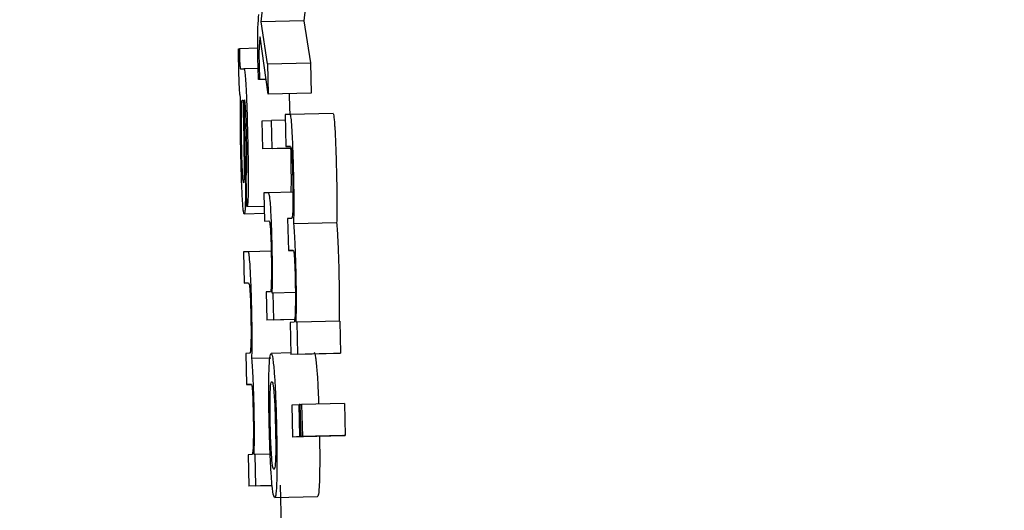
# Model space of a CAD drawing. Header units: inches. Extents: x 170 to 312, y 215 to 248.
# Tile 135 of 256: x 185.4946 to 185.5173, y 243.4704 to 243.4816. Entities that reach past the tile are written whole.
import ezdxf

# ---------------------------------------------------------------- set-up
doc = ezdxf.new("R2010")
doc.units = ezdxf.units.IN
doc.header["$LTSCALE"] = 0.25
doc.header["$MEASUREMENT"] = 0
doc.layers.add('ANNOTATIONS', color=1, linetype='Continuous')
doc.layers.add('MOTOR RH', color=7, linetype='Continuous')
doc.styles.add('ARIAL', font='arial.ttf', dxfattribs={"height": 0.09375})
doc.dimstyles.new('STANDARD$0', dxfattribs={"dimtxt": 0.09375, "dimasz": 0.09375, "dimexe": 0.03125, "dimexo": 0.046875, "dimgap": 0.09, "dimtad": 0, "dimtih": 1, "dimtoh": 1, "dimdec": 4, "dimzin": 0, "dimdsep": 46, "dimtxsty": 'ARIAL', "dimcen": 0.09, "dimadec": 0, "dimazin": 0, "dimtfac": 1, "dimtdec": 4, "dimtofl": 0, "dimtmove": 0, "dimatfit": 1, "dimfxl": 1, "dimtolj": 1, "dimtzin": 0, "dimarcsym": 0})

# ---------------------------------------------------------------- blocks, each defined once
blk = doc.blocks.new('*D24')
at = {"layer": 'ANNOTATIONS', "color": 0, "lineweight": -2, "transparency": 16777216}
for p, q in [((185.289705, 244.125047), (187.135668, 244.125047)), ((187.104418, 244.031297), (187.104418, 242.331666)), ((187.104418, 240.197174), (187.104418, 241.896805)), ((186.373893, 240.103424), (187.135668, 240.103424))]:
    blk.add_line(p, q, dxfattribs=at)
at = {"layer": 'ANNOTATIONS', "color": 0, "transparency": 16777216}
for points in [[(187.088793, 244.031297), (187.120043, 244.031297), (187.104418, 244.125047)], [(187.088793, 240.197174), (187.120043, 240.197174), (187.104418, 240.103424)]]:
    blk.add_solid(points, dxfattribs=at)
at = {"layer": 'defpoints', "color": 0, "transparency": 16777216}
for p in [(185.24283, 244.125047), (186.327018, 240.103424), (187.104418, 240.103424)]:
    blk.add_point(p, dxfattribs=at)
at = {"layer": 'ANNOTATIONS', "color": 0, "transparency": 16777216, "insert": (187.104418, 242.114236), "char_height": 0.09375, "attachment_point": 5, "style": 'ARIAL'}
blk.add_mtext('\\A1;OPENING\\PHEIGHT', dxfattribs=at)
blk = doc.blocks.new('*D25')
at = {"layer": 'ANNOTATIONS', "color": 0, "lineweight": -2, "transparency": 16777216}
for p, q in [((185.289705, 244.96103), (187.790657, 244.96103)), ((187.759407, 244.86728), (187.759407, 242.749657)), ((187.759407, 240.197174), (187.759407, 242.314797)), ((187.294237, 240.103424), (187.790657, 240.103424))]:
    blk.add_line(p, q, dxfattribs=at)
at = {"layer": 'ANNOTATIONS', "color": 0, "transparency": 16777216}
for points in [[(187.743782, 244.86728), (187.775032, 244.86728), (187.759407, 244.96103)], [(187.743782, 240.197174), (187.775032, 240.197174), (187.759407, 240.103424)]]:
    blk.add_solid(points, dxfattribs=at)
at = {"layer": 'defpoints', "color": 0, "transparency": 16777216}
for p in [(185.24283, 244.96103), (187.247362, 240.103424), (187.759407, 240.103424)]:
    blk.add_point(p, dxfattribs=at)
at = {"layer": 'ANNOTATIONS', "color": 0, "transparency": 16777216, "insert": (187.759407, 242.532227), "char_height": 0.09375, "attachment_point": 5, "style": 'ARIAL'}
blk.add_mtext('\\A1;TOTAL\\PHEIGHT', dxfattribs=at)

msp = doc.modelspace()

# ---------------------------------------------------------------- linework, layer by layer
at = {"layer": 'MOTOR RH'}
for p, q in [((185.500166, 243.481591), (185.500267, 243.482536)), ((185.50125, 243.482559), (185.501149, 243.481614)), ((185.501149, 243.481614), (185.500166, 243.481591)), ((185.500313, 243.48063), (185.500166, 243.481591)), ((185.501149, 243.481614), (185.501296, 243.480654)), ((185.500329, 243.479933), (185.500139, 243.481249)), ((185.499642, 243.480975), (185.499666, 243.480976)), ((185.500086, 243.480986), (185.499666, 243.480976)), ((185.49969, 243.480513), (185.49977, 243.480516)), ((185.500096, 243.480524), (185.49977, 243.480516)), ((185.500313, 243.48063), (185.501296, 243.480654)), ((185.500313, 243.48063), (185.500329, 243.479933)), ((185.501296, 243.480654), (185.501313, 243.479957)), ((185.50028, 243.480271), (185.500104, 243.480267)), ((185.500128, 243.480268), (185.500104, 243.480267)), ((185.50028, 243.480272), (185.500128, 243.480268)), ((185.501313, 243.479957), (185.500329, 243.479933)), ((185.499728, 243.479795), (185.49975, 243.479796)), ((185.499755, 243.479366), (185.499765, 243.478801)), ((185.499776, 243.479408), (185.499788, 243.478817)), ((185.500834, 243.479468), (185.500716, 243.479462)), ((185.500716, 243.479462), (185.500733, 243.478726)), ((185.501817, 243.479491), (185.500834, 243.479468)), ((185.500187, 243.47932), (185.500402, 243.47933)), ((185.500203, 243.478674), (185.500187, 243.47932)), ((185.500719, 243.479338), (185.500402, 243.47933)), ((185.500417, 243.478683), (185.500402, 243.47933)), ((185.500853, 243.478689), (185.500203, 243.478674)), ((185.500417, 243.478683), (185.500203, 243.478674)), ((185.500417, 243.478683), (185.500852, 243.478694)), ((185.500733, 243.478726), (185.500839, 243.478731)), ((185.50084, 243.478729), (185.500733, 243.478726)), ((185.499839, 243.477348), (185.499822, 243.478066)), ((185.500851, 243.477799), (185.500848, 243.477681)), ((185.500332, 243.477668), (185.500227, 243.477664)), ((185.500227, 243.477664), (185.500242, 243.477017)), ((185.500896, 243.477682), (185.500332, 243.477668)), ((185.499839, 243.477348), (185.500234, 243.477357)), ((185.500238, 243.477187), (185.499777, 243.477176)), ((185.500242, 243.477017), (185.500344, 243.477022)), ((185.500863, 243.477077), (185.500773, 243.477073)), ((185.500773, 243.477073), (185.500791, 243.476337)), ((185.501901, 243.476977), (185.500917, 243.476954)), ((185.499871, 243.476312), (185.499756, 243.476306)), ((185.499756, 243.476306), (185.499773, 243.475588)), ((185.500392, 243.476324), (185.499871, 243.476312)), ((185.500791, 243.476337), (185.500903, 243.476342)), ((185.500903, 243.47634), (185.500791, 243.476337)), ((185.499773, 243.475588), (185.499876, 243.475593)), ((185.499877, 243.475591), (185.499773, 243.475588)), ((185.50038, 243.475393), (185.500282, 243.475388)), ((185.500282, 243.475388), (185.500297, 243.474742)), ((185.500439, 243.475362), (185.50042, 243.475361)), ((185.500951, 243.475374), (185.500439, 243.475362)), ((185.500454, 243.474749), (185.500439, 243.475362)), ((185.500921, 243.474756), (185.500297, 243.474742)), ((185.500454, 243.474749), (185.500297, 243.474742)), ((185.500454, 243.474749), (185.500923, 243.47476)), ((185.500921, 243.474689), (185.50083, 243.474684)), ((185.50083, 243.474684), (185.500848, 243.473948)), ((185.500991, 243.474692), (185.500972, 243.474691)), ((185.501974, 243.474715), (185.500991, 243.474692)), ((185.501008, 243.473956), (185.500991, 243.474692)), ((185.501974, 243.474715), (185.501992, 243.473979)), ((185.4999, 243.47398), (185.499811, 243.473976)), ((185.499811, 243.473976), (185.499829, 243.473258)), ((185.500847, 243.473985), (185.500395, 243.473974)), ((185.501831, 243.473972), (185.500848, 243.473948)), ((185.501008, 243.473956), (185.500848, 243.473948)), ((185.501008, 243.473956), (185.501992, 243.473979)), ((185.501992, 243.473979), (185.501831, 243.473972)), ((185.500388, 243.473869), (185.499953, 243.473859)), ((185.499829, 243.473258), (185.499938, 243.473263)), ((185.499939, 243.47326), (185.499829, 243.473258)), ((185.500876, 243.472791), (185.501036, 243.472798)), ((185.500893, 243.472054), (185.500876, 243.472791)), ((185.501064, 243.472799), (185.501036, 243.472798)), ((185.501054, 243.472062), (185.501036, 243.472798)), ((185.501064, 243.472799), (185.501096, 243.4728)), ((185.501082, 243.472063), (185.501064, 243.472799)), ((185.502079, 243.472824), (185.501096, 243.4728)), ((185.501096, 243.4728), (185.501113, 243.472065)), ((185.502079, 243.472824), (185.502096, 243.472088)), ((185.501877, 243.472078), (185.500893, 243.472054)), ((185.501054, 243.472062), (185.500893, 243.472054)), ((185.501054, 243.472062), (185.502037, 243.472085)), ((185.502065, 243.472087), (185.501082, 243.472063)), ((185.501113, 243.472065), (185.501082, 243.472063)), ((185.501113, 243.472065), (185.502096, 243.472088)), ((185.502037, 243.472085), (185.501877, 243.472078)), ((185.502037, 243.472086), (185.502037, 243.472085)), ((185.502096, 243.472088), (185.502065, 243.472087)), ((185.500373, 243.471661), (185.500024, 243.471652)), ((185.499956, 243.47165), (185.499867, 243.471645)), ((185.499867, 243.471645), (185.499885, 243.470927)), ((185.500024, 243.471652), (185.500005, 243.471652)), ((185.500041, 243.470934), (185.500024, 243.471652)), ((185.500419, 243.47094), (185.499885, 243.470927)), ((185.500041, 243.470934), (185.499885, 243.470927)), ((185.500041, 243.470934), (185.500418, 243.470943)), ((185.5006, 243.470944), (185.500622, 243.469999)), ((185.500475, 243.470665), (185.501458, 243.470688))]:
    msp.add_line(p, q, dxfattribs=at)
for points, knots in [([(185.500086, 243.48128), (185.500087, 243.481341), (185.500093, 243.481567), (185.500104, 243.481679), (185.500112, 243.48176)], [0, 0, 0, 0, 0.269443, 1, 1, 1, 1]), ([(185.50009, 243.480745), (185.500088, 243.480828), (185.500085, 243.480995), (185.500085, 243.481171), (185.500086, 243.481257), (185.500086, 243.48128)], [0, 0, 0, 0, 0.420511, 0.842073, 1, 1, 1, 1]), ([(185.500139, 243.481249), (185.500135, 243.481214), (185.500127, 243.481142), (185.50012, 243.481035), (185.500116, 243.480981)], [0, 0, 0, 0, 0.49822, 1, 1, 1, 1]), ([(185.49965, 243.4805), (185.499649, 243.480561), (185.499646, 243.480721), (185.499643, 243.480878), (185.499642, 243.480975)], [0, 0, 0, 0, 0.38157, 1, 1, 1, 1]), ([(185.499666, 243.480976), (185.499666, 243.480942), (185.499666, 243.480889), (185.499667, 243.480812), (185.499668, 243.480772), (185.499669, 243.480751)], [0, 0, 0, 0, 0.4874402, 0.7417485, 1, 1, 1, 1]), ([(185.500116, 243.480981), (185.500115, 243.480949), (185.500114, 243.480895), (185.500114, 243.480773), (185.500116, 243.480693), (185.500116, 243.480651)], [0, 0, 0, 0, 0.413306, 0.692895, 1, 1, 1, 1]), ([(185.499669, 243.480751), (185.499669, 243.480726), (185.49967, 243.480681), (185.499673, 243.480621), (185.499677, 243.480571), (185.499683, 243.480519), (185.499687, 243.480515), (185.49969, 243.480513)], [0, 0, 0, 0, 0.139571, 0.255966, 0.371698, 0.556552, 1, 1, 1, 1]), ([(185.500104, 243.480267), (185.500101, 243.480345), (185.500096, 243.480503), (185.500092, 243.480664), (185.50009, 243.480745)], [0, 0, 0, 0, 0.498762, 1, 1, 1, 1]), ([(185.499691, 243.479854), (185.499687, 243.479872), (185.499679, 243.479902), (185.499668, 243.480029), (185.49966, 243.48018), (185.499654, 243.480344), (185.499652, 243.480451), (185.49965, 243.4805)], [0, 0, 0, 0, 0.319021, 0.503541, 0.689462, 0.856268, 1, 1, 1, 1]), ([(185.49977, 243.480516), (185.499776, 243.480506), (185.499787, 243.480488), (185.499804, 243.480306), (185.49982, 243.48003), (185.499838, 243.479575), (185.499847, 243.4792), (185.499853, 243.478974)], [0, 0, 0, 0, 0.20816, 0.351389, 0.494889, 0.694219, 1, 1, 1, 1]), ([(185.500116, 243.480651), (185.500117, 243.480624), (185.500118, 243.480571), (185.500121, 243.480491), (185.500123, 243.480439), (185.500123, 243.480413)], [0, 0, 0, 0, 0.337193, 0.667979, 1, 1, 1, 1]), ([(185.500123, 243.480413), (185.500124, 243.480394), (185.500126, 243.480346), (185.500127, 243.480297), (185.500128, 243.480268)], [0, 0, 0, 0, 0.388311, 1, 1, 1, 1]), ([(185.499699, 243.478472), (185.499696, 243.478612), (185.499689, 243.478942), (185.499686, 243.479437), (185.499689, 243.479714), (185.499691, 243.479854)], [0, 0, 0, 0, 0.267146, 0.629588, 1, 1, 1, 1]), ([(185.500806, 243.479945), (185.50081, 243.479855), (185.500817, 243.479705), (185.500821, 243.479536), (185.500823, 243.479467)], [0, 0, 0, 0, 0.593575, 1, 1, 1, 1]), ([(185.499711, 243.479244), (185.499711, 243.479322), (185.49971, 243.479482), (185.499713, 243.479603), (185.499714, 243.479664)], [0, 0, 0, 0, 0.48964, 1, 1, 1, 1]), ([(185.499714, 243.479664), (185.499716, 243.479694), (185.499718, 243.479766), (185.499724, 243.479794), (185.499728, 243.479795), (185.499728, 243.479795)], [0, 0, 0, 0, 0.368549, 0.910282, 1, 1, 1, 1]), ([(185.49975, 243.479796), (185.49975, 243.479728), (185.499751, 243.479589), (185.499753, 243.479441), (185.499755, 243.479366)], [0, 0, 0, 0, 0.495429, 1, 1, 1, 1]), ([(185.499783, 243.479802), (185.499781, 243.479797), (185.499777, 243.479789), (185.499774, 243.479729), (185.499774, 243.47969), (185.499774, 243.479675)], [0, 0, 0, 0, 0.5607002, 0.835671, 1, 1, 1, 1]), ([(185.499774, 243.479675), (185.499774, 243.479651), (185.499774, 243.479602), (185.499775, 243.479511), (185.499776, 243.479445), (185.499776, 243.479408)], [0, 0, 0, 0, 0.30136, 0.603397, 1, 1, 1, 1]), ([(185.499829, 243.47895), (185.499826, 243.479091), (185.49982, 243.479301), (185.49981, 243.479559), (185.499801, 243.479705), (185.499791, 243.47979), (185.499786, 243.479798), (185.499783, 243.479802)], [0, 0, 0, 0, 0.342639, 0.509567, 0.678224, 0.824016, 1, 1, 1, 1]), ([(185.500876, 243.479108), (185.500871, 243.479192), (185.500859, 243.479362), (185.500844, 243.479457), (185.500837, 243.479465), (185.500834, 243.479468)], [0, 0, 0, 0, 0.39448, 0.789652, 1, 1, 1, 1]), ([(185.501817, 243.479491), (185.501823, 243.47948), (185.501834, 243.479459), (185.501849, 243.479294), (185.501857, 243.479164), (185.50186, 243.479131)], [0, 0, 0, 0, 0.425526, 0.853598, 1, 1, 1, 1]), ([(185.49972, 243.478623), (185.499718, 243.478702), (185.499713, 243.478918), (185.499712, 243.479118), (185.499711, 243.479244)], [0, 0, 0, 0, 0.3641032, 1, 1, 1, 1]), ([(185.50186, 243.479131), (185.501864, 243.479055), (185.501874, 243.47887), (185.501886, 243.478537), (185.501893, 243.478296), (185.501895, 243.478193)], [0, 0, 0, 0, 0.287815, 0.699196, 1, 1, 1, 1]), ([(185.499822, 243.478066), (185.499825, 243.478075), (185.499831, 243.478091), (185.499837, 243.478206), (185.499839, 243.47838), (185.499836, 243.478637), (185.499832, 243.478837), (185.499829, 243.47895)], [0, 0, 0, 0, 0.224896, 0.383624, 0.543, 0.741942, 1, 1, 1, 1]), ([(185.499853, 243.478974), (185.499856, 243.478839), (185.499864, 243.478493), (185.499869, 243.47807), (185.499868, 243.477838), (185.499868, 243.477776)], [0, 0, 0, 0, 0.319233, 0.817081, 1, 1, 1, 1]), ([(185.500912, 243.47817), (185.500907, 243.478372), (185.500897, 243.47872), (185.500882, 243.478993), (185.500876, 243.479108)], [0, 0, 0, 0, 0.582423, 1, 1, 1, 1]), ([(185.499765, 243.478801), (185.499767, 243.478675), (185.499771, 243.478463), (185.499774, 243.478205), (185.499773, 243.478097), (185.499773, 243.478059)], [0, 0, 0, 0, 0.486325, 0.816716, 1, 1, 1, 1]), ([(185.499788, 243.478817), (185.499791, 243.478636), (185.499798, 243.478271), (185.499801, 243.477925), (185.499803, 243.47775)], [0, 0, 0, 0, 0.495893, 1, 1, 1, 1]), ([(185.500839, 243.478731), (185.500845, 243.478724), (185.500854, 243.478715), (185.500867, 243.4786), (185.500876, 243.478453), (185.500885, 243.478256), (185.500888, 243.478116), (185.50089, 243.478039)], [0, 0, 0, 0, 0.3323616, 0.5021047, 0.6735022, 0.8202737, 1, 1, 1, 1]), ([(185.500843, 243.478689), (185.500843, 243.478657), (185.500849, 243.478414), (185.500852, 243.478094), (185.500851, 243.477862), (185.500851, 243.477799)], [0, 0, 0, 0, 0.100619, 0.758468, 1, 1, 1, 1]), ([(185.499734, 243.477527), (185.49973, 243.477603), (185.49972, 243.477793), (185.499708, 243.478129), (185.499702, 243.478372), (185.499699, 243.478472)], [0, 0, 0, 0, 0.285318, 0.706036, 1, 1, 1, 1]), ([(185.499738, 243.478095), (185.499735, 243.478165), (185.499727, 243.478326), (185.499722, 243.478516), (185.49972, 243.478623)], [0, 0, 0, 0, 0.437624, 1, 1, 1, 1]), ([(185.499761, 243.477895), (185.499757, 243.477902), (185.499752, 243.477914), (185.499744, 243.478007), (185.49974, 243.478073), (185.499738, 243.478095)], [0, 0, 0, 0, 0.491679, 0.824829, 1, 1, 1, 1]), ([(185.499773, 243.478059), (185.499772, 243.478019), (185.49977, 243.477938), (185.499765, 243.477898), (185.499762, 243.477895), (185.499761, 243.477895)], [0, 0, 0, 0, 0.412585, 0.826285, 1, 1, 1, 1]), ([(185.50089, 243.478039), (185.500892, 243.477943), (185.500896, 243.477751), (185.500897, 243.477522), (185.500895, 243.477408), (185.500894, 243.477362)], [0, 0, 0, 0, 0.373232, 0.7457817, 1, 1, 1, 1]), ([(185.500922, 243.477545), (185.500921, 243.477625), (185.50092, 243.477824), (185.500915, 243.47804), (185.500912, 243.47817)], [0, 0, 0, 0, 0.400589, 1, 1, 1, 1]), ([(185.501895, 243.478193), (185.501897, 243.478107), (185.501902, 243.477892), (185.501904, 243.47769), (185.501905, 243.477569)], [0, 0, 0, 0, 0.3995731, 1, 1, 1, 1]), ([(185.499868, 243.477776), (185.499866, 243.477684), (185.499863, 243.477501), (185.499852, 243.477367), (185.499843, 243.477354), (185.499839, 243.477348)], [0, 0, 0, 0, 0.344061, 0.688312, 1, 1, 1, 1]), ([(185.499803, 243.47775), (185.499803, 243.477688), (185.499803, 243.477518), (185.499799, 243.477401), (185.499797, 243.477327)], [0, 0, 0, 0, 0.371756, 1, 1, 1, 1]), ([(185.500417, 243.476496), (185.500412, 243.476649), (185.500406, 243.476907), (185.500391, 243.477236), (185.500375, 243.477472), (185.500354, 243.477645), (185.50034, 243.477659), (185.500332, 243.477668)], [0, 0, 0, 0, 0.212997, 0.361202, 0.509803, 0.704478, 1, 1, 1, 1]), ([(185.500917, 243.476954), (185.500919, 243.477041), (185.500922, 243.477219), (185.500922, 243.477436), (185.500922, 243.477545)], [0, 0, 0, 0, 0.4945231, 1, 1, 1, 1]), ([(185.501905, 243.477569), (185.501905, 243.477486), (185.501905, 243.477267), (185.501902, 243.477088), (185.501901, 243.476977)], [0, 0, 0, 0, 0.37718, 1, 1, 1, 1]), ([(185.499777, 243.477176), (185.499771, 243.477187), (185.49976, 243.477206), (185.499745, 243.47736), (185.499737, 243.477485), (185.499734, 243.477527)], [0, 0, 0, 0, 0.445945, 0.81271, 1, 1, 1, 1]), ([(185.499797, 243.477327), (185.499795, 243.477291), (185.49979, 243.477195), (185.499782, 243.477184), (185.499777, 243.477176)], [0, 0, 0, 0, 0.37761, 1, 1, 1, 1]), ([(185.500894, 243.477362), (185.500892, 243.477299), (185.500888, 243.477144), (185.500875, 243.477086), (185.500866, 243.47708), (185.500863, 243.477077)], [0, 0, 0, 0, 0.313969, 0.776618, 1, 1, 1, 1]), ([(185.500344, 243.477022), (185.500351, 243.477013), (185.500361, 243.477), (185.500376, 243.476845), (185.500385, 243.476692), (185.500392, 243.476512), (185.500395, 243.476392), (185.500396, 243.476334)], [0, 0, 0, 0, 0.413378, 0.56896, 0.725661, 0.865842, 1, 1, 1, 1]), ([(185.500948, 243.47646), (185.500943, 243.476559), (185.500933, 243.476756), (185.500923, 243.476888), (185.500917, 243.476954)], [0, 0, 0, 0, 0.5035474, 1, 1, 1, 1]), ([(185.501901, 243.476977), (185.501905, 243.476922), (185.501916, 243.476791), (185.501926, 243.476596), (185.501931, 243.476483)], [0, 0, 0, 0, 0.421243, 1, 1, 1, 1]), ([(185.500425, 243.475931), (185.500425, 243.476006), (185.500423, 243.476186), (185.500419, 243.476382), (185.500417, 243.476496)], [0, 0, 0, 0, 0.4161266, 1, 1, 1, 1]), ([(185.500967, 243.475892), (185.500965, 243.475966), (185.50096, 243.476162), (185.500953, 243.476345), (185.500948, 243.47646)], [0, 0, 0, 0, 0.3742204, 1, 1, 1, 1]), ([(185.501931, 243.476483), (185.501934, 243.476416), (185.501941, 243.476236), (185.501947, 243.476039), (185.50195, 243.475916)], [0, 0, 0, 0, 0.374173, 1, 1, 1, 1]), ([(185.499912, 243.475961), (185.499907, 243.476043), (185.499896, 243.476208), (185.499881, 243.476301), (185.499874, 243.476309), (185.499871, 243.476312)], [0, 0, 0, 0, 0.394277, 0.789568, 1, 1, 1, 1]), ([(185.500396, 243.476334), (185.500398, 243.476247), (185.500401, 243.476074), (185.500402, 243.475837), (185.5004, 243.475713), (185.500398, 243.475649)], [0, 0, 0, 0, 0.32428, 0.647973, 1, 1, 1, 1]), ([(185.500903, 243.476342), (185.500907, 243.476337), (185.500914, 243.476328), (185.500925, 243.476231), (185.500933, 243.476102), (185.500941, 243.475923), (185.500944, 243.475793), (185.500946, 243.475719)], [0, 0, 0, 0, 0.303879, 0.475174, 0.648115, 0.796855, 1, 1, 1, 1]), ([(185.499947, 243.475046), (185.499942, 243.475243), (185.499933, 243.475582), (185.499918, 243.475849), (185.499912, 243.475961)], [0, 0, 0, 0, 0.58279, 1, 1, 1, 1]), ([(185.50042, 243.475361), (185.500421, 243.475444), (185.500425, 243.475612), (185.500425, 243.475824), (185.500425, 243.475931)], [0, 0, 0, 0, 0.493511, 1, 1, 1, 1]), ([(185.500972, 243.474691), (185.500974, 243.474897), (185.500978, 243.475213), (185.500972, 243.475668), (185.500968, 243.475853), (185.500967, 243.475892)], [0, 0, 0, 0, 0.595345, 0.915042, 1, 1, 1, 1]), ([(185.50195, 243.475916), (185.501953, 243.475765), (185.50196, 243.475421), (185.501959, 243.475021), (185.501956, 243.474799), (185.501955, 243.474715)], [0, 0, 0, 0, 0.328159, 0.745199, 1, 1, 1, 1]), ([(185.499876, 243.475593), (185.499882, 243.475587), (185.49989, 243.475577), (185.499903, 243.475465), (185.499912, 243.475323), (185.49992, 243.475129), (185.499924, 243.474993), (185.499926, 243.474918)], [0, 0, 0, 0, 0.3323, 0.501956, 0.67331, 0.82035, 1, 1, 1, 1]), ([(185.500398, 243.475649), (185.500396, 243.475563), (185.500392, 243.475423), (185.500383, 243.475401), (185.50038, 243.475393)], [0, 0, 0, 0, 0.610929, 1, 1, 1, 1]), ([(185.500946, 243.475719), (185.500948, 243.475621), (185.500952, 243.475426), (185.500952, 243.475187), (185.500951, 243.475068), (185.50095, 243.475017)], [0, 0, 0, 0, 0.363593, 0.727117, 1, 1, 1, 1]), ([(185.499926, 243.474918), (185.499928, 243.474824), (185.499932, 243.474637), (185.499932, 243.474413), (185.499931, 243.474303), (185.49993, 243.474258)], [0, 0, 0, 0, 0.373163, 0.74641, 1, 1, 1, 1]), ([(185.499957, 243.474437), (185.499956, 243.474515), (185.499955, 243.474709), (185.49995, 243.47492), (185.499947, 243.475046)], [0, 0, 0, 0, 0.403504, 1, 1, 1, 1]), ([(185.50095, 243.475017), (185.500948, 243.474954), (185.500944, 243.474803), (185.500933, 243.474703), (185.500925, 243.474693), (185.500921, 243.474689)], [0, 0, 0, 0, 0.301562, 0.733472, 1, 1, 1, 1]), ([(185.499953, 243.473859), (185.499954, 243.473945), (185.499957, 243.474118), (185.499957, 243.47433), (185.499957, 243.474437)], [0, 0, 0, 0, 0.494425, 1, 1, 1, 1]), ([(185.49993, 243.474258), (185.499928, 243.474196), (185.499923, 243.474044), (185.499911, 243.473989), (185.499903, 243.473982), (185.4999, 243.47398)], [0, 0, 0, 0, 0.314205, 0.776798, 1, 1, 1, 1]), ([(185.500345, 243.473514), (185.500347, 243.473596), (185.500355, 243.473822), (185.500374, 243.473954), (185.500389, 243.473969), (185.500395, 243.473974)], [0, 0, 0, 0, 0.264152, 0.726653, 1, 1, 1, 1]), ([(185.500395, 243.473974), (185.500408, 243.473961), (185.500429, 243.473936), (185.500454, 243.47366), (185.500465, 243.473539)], [0, 0, 0, 0, 0.564857, 1, 1, 1, 1]), ([(185.501378, 243.473998), (185.501391, 243.473984), (185.501413, 243.473961), (185.501437, 243.473683), (185.501448, 243.473563)], [0, 0, 0, 0, 0.564783, 1, 1, 1, 1]), ([(185.499982, 243.473377), (185.499978, 243.473474), (185.499968, 243.473666), (185.499958, 243.473795), (185.499953, 243.473859)], [0, 0, 0, 0, 0.5030359, 1, 1, 1, 1]), ([(185.500351, 243.472317), (185.500347, 243.472489), (185.50034, 243.472835), (185.500339, 243.473249), (185.500343, 243.473439), (185.500345, 243.473514)], [0, 0, 0, 0, 0.374286, 0.750868, 1, 1, 1, 1]), ([(185.500465, 243.473539), (185.500472, 243.473432), (185.500487, 243.473218), (185.500505, 243.472777), (185.500513, 243.472471), (185.500517, 243.472325)], [0, 0, 0, 0, 0.341612, 0.683955, 1, 1, 1, 1]), ([(185.501448, 243.473563), (185.501456, 243.473456), (185.50147, 243.473249), (185.501481, 243.472953), (185.501486, 243.472808)], [0, 0, 0, 0, 0.513218, 1, 1, 1, 1]), ([(185.499938, 243.473263), (185.499942, 243.473257), (185.499949, 243.473249), (185.49996, 243.473155), (185.499968, 243.473028), (185.499975, 243.472854), (185.499978, 243.472727), (185.49998, 243.472654)], [0, 0, 0, 0, 0.303698, 0.47493, 0.647773, 0.796734, 1, 1, 1, 1]), ([(185.500001, 243.472824), (185.499999, 243.472896), (185.499994, 243.473087), (185.499987, 243.473266), (185.499982, 243.473377)], [0, 0, 0, 0, 0.37715, 1, 1, 1, 1]), ([(185.500372, 243.473043), (185.500375, 243.47311), (185.500384, 243.473296), (185.5004, 243.473325), (185.50041, 243.473327), (185.500411, 243.473328)], [0, 0, 0, 0, 0.333394, 0.921915, 1, 1, 1, 1]), ([(185.500411, 243.473328), (185.500417, 243.473322), (185.500431, 243.47331), (185.500448, 243.4732), (185.500458, 243.47308), (185.50046, 243.473064)], [0, 0, 0, 0, 0.40899, 0.922363, 1, 1, 1, 1]), ([(185.500375, 243.472318), (185.500373, 243.472417), (185.500369, 243.472614), (185.500368, 243.472868), (185.500371, 243.472987), (185.500372, 243.473043)], [0, 0, 0, 0, 0.347819, 0.69749, 1, 1, 1, 1]), ([(185.50046, 243.473064), (185.500464, 243.473001), (185.500473, 243.472876), (185.500485, 243.472605), (185.50049, 243.472413), (185.500492, 243.47232)], [0, 0, 0, 0, 0.339238, 0.680252, 1, 1, 1, 1]), ([(185.500005, 243.471652), (185.500008, 243.471852), (185.500011, 243.472161), (185.500006, 243.472605), (185.500001, 243.472786), (185.500001, 243.472824)], [0, 0, 0, 0, 0.594994, 0.915027, 1, 1, 1, 1]), ([(185.49998, 243.472654), (185.499982, 243.472559), (185.499986, 243.472369), (185.499987, 243.472136), (185.499985, 243.472019), (185.499984, 243.471969)], [0, 0, 0, 0, 0.363096, 0.726884, 1, 1, 1, 1]), ([(185.500402, 243.471119), (185.500394, 243.471235), (185.500379, 243.471467), (185.500362, 243.471908), (185.500354, 243.472197), (185.500351, 243.472317)], [0, 0, 0, 0, 0.368159, 0.738048, 1, 1, 1, 1]), ([(185.500407, 243.471591), (185.500402, 243.471662), (185.500392, 243.471806), (185.500381, 243.472077), (185.500377, 243.472252), (185.500375, 243.472318)], [0, 0, 0, 0, 0.381744, 0.7666712, 1, 1, 1, 1]), ([(185.500492, 243.47232), (185.500495, 243.472188), (185.5005, 243.471966), (185.5005, 243.471698), (185.500495, 243.471495), (185.500481, 243.471335), (185.500467, 243.47132), (185.500458, 243.471311)], [0, 0, 0, 0, 0.191723, 0.321492, 0.451218, 0.660083, 1, 1, 1, 1]), ([(185.500517, 243.472325), (185.50052, 243.472142), (185.500528, 243.471776), (185.500529, 243.471361), (185.500525, 243.471177), (185.500524, 243.471114)], [0, 0, 0, 0, 0.3956263, 0.7946026, 1, 1, 1, 1]), ([(185.499984, 243.471969), (185.499982, 243.471908), (185.499978, 243.471761), (185.499968, 243.471663), (185.499959, 243.471653), (185.499956, 243.47165)], [0, 0, 0, 0, 0.301586, 0.733489, 1, 1, 1, 1]), ([(185.501505, 243.472069), (185.501507, 243.471981), (185.501512, 243.471711), (185.501512, 243.471384), (185.501508, 243.4712), (185.501507, 243.471138)], [0, 0, 0, 0, 0.239556, 0.741549, 1, 1, 1, 1]), ([(185.500458, 243.471311), (185.500452, 243.471315), (185.500438, 243.471326), (185.50042, 243.471429), (185.500409, 243.471568), (185.500407, 243.471591)], [0, 0, 0, 0, 0.374903, 0.897172, 1, 1, 1, 1]), ([(185.500475, 243.470665), (185.500468, 243.470671), (185.500449, 243.470688), (185.500423, 243.470849), (185.500406, 243.471068), (185.500402, 243.471119)], [0, 0, 0, 0, 0.332295, 0.84454, 1, 1, 1, 1]), ([(185.500524, 243.471114), (185.500521, 243.471032), (185.500514, 243.470811), (185.500496, 243.470683), (185.500481, 243.47067), (185.500475, 243.470665)], [0, 0, 0, 0, 0.271098, 0.727304, 1, 1, 1, 1]), ([(185.501507, 243.471138), (185.501504, 243.471055), (185.501497, 243.470835), (185.501479, 243.470707), (185.501464, 243.470693), (185.501458, 243.470688)], [0, 0, 0, 0, 0.2711186, 0.7272654, 1, 1, 1, 1])]:
    msp.add_open_spline(points, degree=3, knots=knots, dxfattribs=at)

# ---------------------------------------------------------------- dimensions: what is measured, and where the dimension line sits
at = {"layer": 'ANNOTATIONS'}
for base, p1, p2, text, picture, middle in [((187.759407, 240.103424), (185.24283, 244.96103), (187.247362, 240.103424), 'TOTAL\\PHEIGHT', '*D25', (187.759407, 242.532227)), ((187.104418, 240.103424), (185.24283, 244.125047), (186.327018, 240.103424), 'OPENING\\PHEIGHT', '*D24', (187.104418, 242.114236))]:
    dim = msp.add_linear_dim(base=base, p1=p1, p2=p2, angle=90, text=text, dimstyle='STANDARD$0', dxfattribs=at)
    dim.commit()
    dim.dimension.update_dxf_attribs({"geometry": picture, "text_midpoint": middle})

doc.saveas('drawing.dxf')
